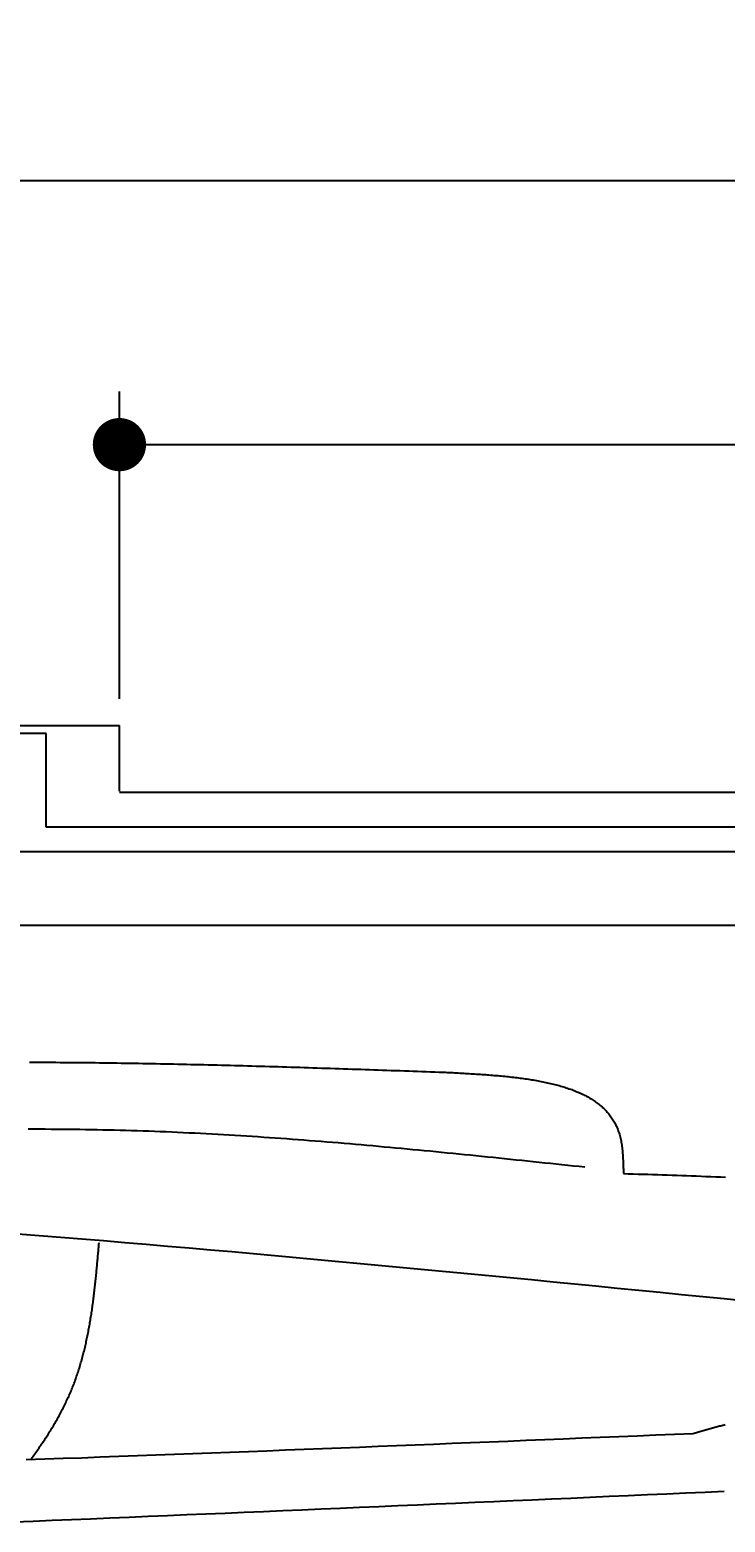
# Model space of a CAD drawing. Extents: x 715 to 7297, y -83 to 6060.
# Tile 78 of 93: x 4706 to 5228, y 4938 to 6060. Entities that reach past the tile are written whole.
import ezdxf

# ---------------------------------------------------------------- set-up
doc = ezdxf.new("R2010")
doc.units = 0
doc.layers.get('0').update_dxf_attribs({"linetype": 'CONTINUOUS'})
doc.layers.get('DEFPOINTS').update_dxf_attribs({"linetype": 'CONTINUOUS'})
doc.layers.add('4', color=3, linetype='CONTINUOUS')
doc.layers.add('CAR', color=10, linetype='CONTINUOUS')
doc.styles.get("Standard").update_dxf_attribs({"font": 'ISOCP.SHX'})
doc.dimstyles.get("Standard").update_dxf_attribs({"dimtxt": 2.5, "dimasz": 2.5, "dimexe": 1.25, "dimexo": 0.625, "dimtad": 1, "dimcen": 2.5, "dimazin": 3, "dimtfac": 1, "dimtmove": 0, "dimatfit": 3})

# ---------------------------------------------------------------- blocks, each defined once
blk = doc.blocks.new('*U15')
at = {"layer": '4', "color": 2}
blk.add_text('520', height=70, dxfattribs=at).set_placement((3599.2, 5988.9))
blk = doc.blocks.new('PUNKT')
at = {"layer": '4', "color": 0, "linetype": 'BYBLOCK'}
blk.add_line((-0.5, 0), (-1, 0), dxfattribs=at)
at = {"layer": '4', "color": 0, "linetype": 'BYBLOCK', "const_width": 0.5}
blk.add_lwpolyline([(-0.25, 0, 1), (0.25, 0, 1)], format="xyb", close=True, dxfattribs=at)
blk = doc.blocks.new('*D5')
at = {"layer": '4'}
for p, q in [((1072.8, 5507.3), (1072.8, 5986.9)), ((6272.8, 5507.3), (6272.8, 5986.9)), ((1112.8, 5946.9), (6232.8, 5946.9))]:
    blk.add_line(p, q, dxfattribs=at)
at = {"layer": 'DEFPOINTS', "color": 0}
for p in [(6272.8, 5946.9), (1072.8, 5487.3), (6272.8, 5487.3)]:
    blk.add_point(p, dxfattribs=at)
blk.add_blockref('*U15', (0, 0))
at = {"layer": '4', "xscale": 40, "yscale": 40, "zscale": 40, "rotation": 180}
blk.add_blockref('PUNKT', (1072.8, 5946.9), dxfattribs=at)
at = {"layer": '4', "xscale": 40, "yscale": 40, "zscale": 40}
blk.add_blockref('PUNKT', (6272.8, 5946.9), dxfattribs=at)
blk = doc.blocks.new('*U37')
at = {"layer": '4', "color": 2}
blk.add_text('150', height=70, dxfattribs=at).set_placement((5506.2, 5783.6))
blk = doc.blocks.new('*D7')
at = {"layer": '4'}
for p, q in [((4772.8, 5557.3), (4772.8, 5788.4)), ((6272.8, 5507.3), (6272.8, 5788.4)), ((4812.8, 5748.4), (6232.8, 5748.4))]:
    blk.add_line(p, q, dxfattribs=at)
at = {"layer": 'DEFPOINTS', "color": 0}
for p in [(6272.8, 5748.4), (4772.8, 5537.3), (6272.8, 5487.3)]:
    blk.add_point(p, dxfattribs=at)
blk.add_blockref('*U37', (0, 0))
at = {"layer": '4', "xscale": 40, "yscale": 40, "zscale": 40, "rotation": 180}
blk.add_blockref('PUNKT', (4772.8, 5748.4), dxfattribs=at)
at = {"layer": '4', "xscale": 40, "yscale": 40, "zscale": 40}
blk.add_blockref('PUNKT', (6272.8, 5748.4), dxfattribs=at)

msp = doc.modelspace()

# ---------------------------------------------------------------- linework, layer by layer
for p, q in [((1372.775, 5537.2711), (4772.775, 5537.2711)), ((4717.775, 5531.2711), (4122.776, 5531.2711)), ((4717.775, 5460.7711), (4717.775, 5531.2711)), ((4772.775, 5488.0211), (4772.775, 5537.2711)), ((4772.775, 5487.2711), (6272.775, 5487.2711)), ((6251.5496, 5460.7711), (4717.775, 5460.7711)), ((6015.7363, 5442.2711), (4551.1873, 5442.2711)), ((1171.7173, 5387.2711), (6020.522, 5387.2711))]:
    msp.add_line(p, q)
at = {"layer": 'CAR'}
for points in [[(4705.36, 5284.22, 0), (4708.64, 5284.21, 0), (4711.91, 5284.2, 0), (4715.18, 5284.18, 0), (4718.46, 5284.17, 0), (4721.73, 5284.15, 0), (4725, 5284.13, 0), (4728.28, 5284.1, 0), (4731.55, 5284.08, 0), (4734.82, 5284.05, 0), (4738.1, 5284.03, 0), (4741.37, 5284, 0), (4744.65, 5283.96, 0), (4747.92, 5283.93, 0), (4751.19, 5283.89, 0), (4754.47, 5283.86, 0), (4757.74, 5283.82, 0), (4761.01, 5283.77, 0), (4764.29, 5283.73, 0), (4767.56, 5283.68, 0), (4770.83, 5283.64, 0), (4774.1, 5283.59, 0), (4777.38, 5283.54, 0), (4780.65, 5283.49, 0), (4783.92, 5283.43, 0), (4787.2, 5283.38, 0), (4790.47, 5283.32, 0), (4793.74, 5283.26, 0), (4797.02, 5283.2, 0), (4800.29, 5283.14, 0), (4803.56, 5283.07, 0), (4806.84, 5283.01, 0), (4810.11, 5282.94, 0), (4813.38, 5282.87, 0), (4816.66, 5282.8, 0), (4819.93, 5282.73, 0), (4823.2, 5282.66, 0), (4826.47, 5282.58, 0), (4829.75, 5282.51, 0), (4833.02, 5282.43, 0), (4836.29, 5282.35, 0), (4839.57, 5282.27, 0), (4842.84, 5282.19, 0), (4846.11, 5282.11, 0), (4849.38, 5282.03, 0), (4852.66, 5281.94, 0), (4855.93, 5281.86, 0), (4859.2, 5281.77, 0), (4862.48, 5281.68, 0), (4865.75, 5281.6, 0), (4869.02, 5281.5, 0), (4872.29, 5281.41, 0), (4875.57, 5281.32, 0), (4878.84, 5281.23, 0), (4882.11, 5281.13, 0), (4885.39, 5281.04, 0), (4888.66, 5280.94, 0), (4891.93, 5280.85, 0), (4895.2, 5280.75, 0), (4898.48, 5280.65, 0), (4901.75, 5280.55, 0), (4905.02, 5280.45, 0), (4908.29, 5280.35, 0), (4911.57, 5280.25, 0), (4914.84, 5280.14, 0), (4918.11, 5280.04, 0), (4921.38, 5279.93, 0), (4924.66, 5279.83, 0), (4927.93, 5279.72, 0), (4931.2, 5279.62, 0), (4934.48, 5279.51, 0), (4937.75, 5279.4, 0), (4941.02, 5279.3, 0), (4944.29, 5279.19, 0), (4947.57, 5279.08, 0), (4950.84, 5278.97, 0), (4954.11, 5278.86, 0), (4957.38, 5278.75, 0), (4960.66, 5278.64, 0), (4963.93, 5278.53, 0), (4967.2, 5278.41, 0), (4970.47, 5278.3, 0), (4973.75, 5278.19, 0), (4977.02, 5278.08, 0), (4980.29, 5277.96, 0), (4983.56, 5277.85, 0), (4986.84, 5277.74, 0), (4990.11, 5277.62, 0), (4993.38, 5277.51, 0), (4996.65, 5277.39, 0), (4999.93, 5277.28, 0), (5003.2, 5277.17, 0), (5006.47, 5277.05, 0), (5009.74, 5276.94, 0), (5013.02, 5276.82, 0), (5016.29, 5276.71, 0)], [(5016.29, 5276.71, 0), (5017.67, 5276.64, 0), (5019.04, 5276.56, 0), (5020.42, 5276.49, 0), (5021.79, 5276.42, 0), (5023.17, 5276.35, 0), (5024.54, 5276.27, 0), (5025.92, 5276.2, 0), (5027.29, 5276.12, 0), (5028.66, 5276.05, 0), (5030.03, 5275.97, 0), (5031.4, 5275.89, 0), (5032.77, 5275.81, 0), (5034.13, 5275.73, 0), (5035.5, 5275.65, 0), (5036.86, 5275.57, 0), (5038.22, 5275.49, 0), (5039.58, 5275.4, 0), (5040.94, 5275.31, 0), (5042.29, 5275.22, 0), (5043.64, 5275.13, 0), (5044.99, 5275.04, 0), (5046.34, 5274.94, 0), (5047.68, 5274.85, 0), (5049.02, 5274.75, 0), (5050.36, 5274.64, 0), (5051.7, 5274.54, 0), (5053.03, 5274.43, 0), (5054.35, 5274.32, 0), (5055.68, 5274.21, 0), (5057, 5274.09, 0), (5058.32, 5273.98, 0), (5059.63, 5273.85, 0), (5060.94, 5273.73, 0), (5062.24, 5273.6, 0), (5063.54, 5273.47, 0), (5064.83, 5273.34, 0), (5066.13, 5273.2, 0), (5067.41, 5273.05, 0), (5068.69, 5272.91, 0), (5069.97, 5272.76, 0), (5071.24, 5272.61, 0), (5072.5, 5272.45, 0), (5073.76, 5272.29, 0), (5075.02, 5272.12, 0), (5076.27, 5271.95, 0), (5077.51, 5271.77, 0), (5078.75, 5271.59, 0), (5079.98, 5271.41, 0), (5081.2, 5271.22, 0), (5082.42, 5271.03, 0), (5083.64, 5270.83, 0), (5084.84, 5270.62, 0), (5086.04, 5270.41, 0), (5087.23, 5270.2, 0), (5088.42, 5269.98, 0), (5089.6, 5269.75, 0), (5090.77, 5269.52, 0), (5091.93, 5269.29, 0), (5093.09, 5269.04, 0), (5094.23, 5268.8, 0), (5095.38, 5268.54, 0), (5096.51, 5268.28, 0), (5097.63, 5268.02, 0), (5098.75, 5267.74, 0), (5099.86, 5267.46, 0), (5100.96, 5267.18, 0), (5102.05, 5266.89, 0), (5103.13, 5266.59, 0), (5104.21, 5266.28, 0), (5105.27, 5265.97, 0), (5106.33, 5265.65, 0), (5107.38, 5265.32, 0), (5108.42, 5264.99, 0), (5109.44, 5264.65, 0), (5110.46, 5264.3, 0), (5111.47, 5263.95, 0), (5112.47, 5263.58, 0), (5113.46, 5263.21, 0), (5114.44, 5262.83, 0), (5115.41, 5262.45, 0), (5116.37, 5262.05, 0), (5117.32, 5261.65, 0), (5118.26, 5261.24, 0), (5119.19, 5260.82, 0), (5120.1, 5260.39, 0), (5121.01, 5259.96, 0), (5121.91, 5259.51, 0), (5122.79, 5259.06, 0), (5123.66, 5258.6, 0), (5124.52, 5258.13, 0), (5125.37, 5257.65, 0), (5126.21, 5257.16, 0), (5127.04, 5256.66, 0), (5127.85, 5256.16, 0), (5128.65, 5255.64, 0), (5129.44, 5255.11, 0), (5130.22, 5254.58, 0), (5130.98, 5254.03, 0), (5131.73, 5253.48, 0), (5132.47, 5252.91, 0), (5133.2, 5252.34, 0), (5133.91, 5251.76, 0), (5134.61, 5251.16, 0), (5135.3, 5250.56, 0), (5135.98, 5249.94, 0), (5136.64, 5249.32, 0), (5137.28, 5248.68, 0), (5137.91, 5248.03, 0), (5138.53, 5247.38, 0), (5139.14, 5246.71, 0), (5139.73, 5246.03, 0), (5140.31, 5245.34, 0), (5140.87, 5244.64, 0), (5141.42, 5243.92, 0), (5141.95, 5243.2, 0), (5142.47, 5242.46, 0), (5142.97, 5241.72, 0), (5143.46, 5240.96, 0), (5143.93, 5240.19, 0), (5144.39, 5239.41, 0), (5144.83, 5238.61, 0), (5145.26, 5237.81, 0), (5145.67, 5236.99, 0), (5146.06, 5236.16, 0), (5146.44, 5235.31, 0), (5146.81, 5234.46, 0), (5147.15, 5233.59, 0), (5147.48, 5232.71, 0), (5147.8, 5231.82, 0), (5148.09, 5230.91, 0), (5148.37, 5229.99, 0), (5148.64, 5229.06, 0), (5148.89, 5228.11, 0), (5149.12, 5227.16, 0), (5149.33, 5226.19, 0), (5149.53, 5225.2, 0), (5149.71, 5224.21, 0), (5149.88, 5223.21, 0), (5150.04, 5222.19, 0), (5150.19, 5221.17, 0), (5150.32, 5220.13, 0), (5150.44, 5219.09, 0), (5150.55, 5218.04, 0), (5150.65, 5216.98, 0), (5150.74, 5215.91, 0), (5150.82, 5214.84, 0), (5150.89, 5213.76, 0), (5150.95, 5212.68, 0), (5151.01, 5211.59, 0), (5151.06, 5210.49, 0), (5151.11, 5209.39, 0), (5151.15, 5208.28, 0), (5151.19, 5207.18, 0), (5151.22, 5206.07, 0), (5151.25, 5204.95, 0), (5151.28, 5203.84, 0), (5151.3, 5202.72, 0), (5151.32, 5201.6, 0), (5151.35, 5200.48, 0)], [(5122.39, 5205.23, 0), (5118.09, 5205.68, 0), (5113.78, 5206.14, 0), (5109.47, 5206.6, 0), (5105.17, 5207.05, 0), (5100.86, 5207.51, 0), (5096.55, 5207.96, 0), (5092.25, 5208.42, 0), (5087.94, 5208.87, 0), (5083.63, 5209.32, 0), (5079.33, 5209.78, 0), (5075.02, 5210.23, 0), (5070.71, 5210.68, 0), (5066.41, 5211.12, 0), (5062.1, 5211.57, 0), (5057.79, 5212.02, 0), (5053.49, 5212.46, 0), (5049.18, 5212.9, 0), (5044.87, 5213.34, 0), (5040.57, 5213.78, 0), (5036.26, 5214.22, 0), (5031.95, 5214.65, 0), (5027.65, 5215.09, 0), (5023.34, 5215.52, 0), (5019.03, 5215.94, 0), (5014.72, 5216.37, 0), (5010.42, 5216.79, 0), (5006.11, 5217.21, 0), (5001.8, 5217.63, 0), (4997.49, 5218.04, 0), (4993.18, 5218.45, 0), (4988.88, 5218.86, 0), (4984.57, 5219.26, 0), (4980.26, 5219.67, 0), (4975.95, 5220.06, 0), (4971.64, 5220.46, 0), (4967.34, 5220.85, 0), (4963.03, 5221.23, 0), (4958.72, 5221.62, 0), (4954.41, 5222, 0), (4950.1, 5222.37, 0), (4945.79, 5222.74, 0), (4941.48, 5223.11, 0), (4937.17, 5223.47, 0), (4932.86, 5223.83, 0), (4928.55, 5224.18, 0), (4924.24, 5224.53, 0), (4919.93, 5224.87, 0), (4915.62, 5225.21, 0), (4911.31, 5225.54, 0), (4907, 5225.87, 0), (4902.69, 5226.19, 0), (4898.38, 5226.51, 0), (4894.07, 5226.82, 0), (4889.76, 5227.13, 0), (4885.45, 5227.43, 0), (4881.14, 5227.72, 0), (4876.83, 5228.01, 0), (4872.51, 5228.29, 0), (4868.2, 5228.57, 0), (4863.89, 5228.84, 0), (4859.58, 5229.1, 0), (4855.26, 5229.36, 0), (4850.95, 5229.61, 0), (4846.64, 5229.86, 0), (4842.33, 5230.1, 0), (4838.01, 5230.33, 0), (4833.7, 5230.55, 0), (4829.38, 5230.77, 0), (4825.07, 5230.98, 0), (4820.76, 5231.18, 0), (4816.44, 5231.38, 0), (4812.13, 5231.57, 0), (4807.81, 5231.75, 0), (4803.5, 5231.92, 0), (4799.18, 5232.08, 0), (4794.87, 5232.24, 0), (4790.55, 5232.39, 0), (4786.23, 5232.53, 0), (4781.92, 5232.66, 0), (4777.6, 5232.79, 0), (4773.28, 5232.91, 0), (4768.97, 5233.01, 0), (4764.65, 5233.12, 0), (4760.33, 5233.21, 0), (4756.01, 5233.29, 0), (4751.69, 5233.37, 0), (4747.38, 5233.44, 0), (4743.06, 5233.51, 0), (4738.74, 5233.57, 0), (4734.42, 5233.62, 0), (4730.1, 5233.66, 0), (4725.78, 5233.69, 0), (4721.46, 5233.72, 0), (4717.14, 5233.75, 0), (4712.82, 5233.76, 0), (4708.5, 5233.77, 0), (4704.18, 5233.77, 0)], [(5151.35, 5200.48, 0), (5155, 5200.37, 0), (5158.65, 5200.26, 0), (5162.3, 5200.15, 0), (5165.95, 5200.04, 0), (5169.6, 5199.92, 0), (5173.25, 5199.81, 0), (5176.9, 5199.69, 0), (5180.55, 5199.58, 0), (5184.2, 5199.46, 0), (5187.85, 5199.33, 0), (5191.49, 5199.21, 0), (5195.14, 5199.08, 0), (5198.78, 5198.95, 0), (5202.43, 5198.82, 0), (5206.07, 5198.68, 0), (5209.71, 5198.54, 0), (5213.35, 5198.4, 0), (5216.99, 5198.25, 0), (5220.63, 5198.1, 0), (5224.27, 5197.94, 0), (5227.9, 5197.78, 0)], [(5243.19, 5104.67, 0), (5227.11, 5106.26, 0), (5211.04, 5107.86, 0), (5194.96, 5109.45, 0), (5178.89, 5111.04, 0), (5162.81, 5112.63, 0), (5146.73, 5114.21, 0), (5130.65, 5115.79, 0), (5114.58, 5117.37, 0), (5098.5, 5118.94, 0), (5082.42, 5120.5, 0), (5066.34, 5122.06, 0), (5050.26, 5123.62, 0), (5034.18, 5125.16, 0), (5018.11, 5126.7, 0), (5002.03, 5128.23, 0), (4985.94, 5129.75, 0), (4969.86, 5131.26, 0), (4953.78, 5132.76, 0), (4937.7, 5134.25, 0), (4921.62, 5135.73, 0), (4905.53, 5137.2, 0), (4889.45, 5138.66, 0), (4873.36, 5140.11, 0), (4857.28, 5141.54, 0), (4841.19, 5142.96, 0), (4825.11, 5144.36, 0), (4809.02, 5145.76, 0), (4792.93, 5147.13, 0), (4776.84, 5148.5, 0), (4760.75, 5149.84, 0), (4744.66, 5151.17, 0), (4728.56, 5152.48, 0), (4712.47, 5153.78, 0), (4696.38, 5155.06, 0)], [(4705.98, 4985.32, 0), (4706.64, 4986.22, 0), (4707.3, 4987.11, 0), (4707.96, 4988.01, 0), (4708.61, 4988.91, 0), (4709.26, 4989.81, 0), (4709.91, 4990.71, 0), (4710.55, 4991.61, 0), (4711.19, 4992.51, 0), (4711.83, 4993.42, 0), (4712.46, 4994.32, 0), (4713.09, 4995.23, 0), (4713.72, 4996.14, 0), (4714.34, 4997.05, 0), (4714.96, 4997.96, 0), (4715.57, 4998.88, 0), (4716.18, 4999.79, 0), (4716.79, 5000.71, 0), (4717.39, 5001.63, 0), (4717.99, 5002.55, 0), (4718.58, 5003.47, 0), (4719.17, 5004.4, 0), (4719.76, 5005.32, 0), (4720.34, 5006.25, 0), (4720.92, 5007.18, 0), (4721.49, 5008.11, 0), (4722.06, 5009.05, 0), (4722.63, 5009.98, 0), (4723.19, 5010.92, 0), (4723.74, 5011.86, 0), (4724.29, 5012.8, 0), (4724.84, 5013.74, 0), (4725.38, 5014.69, 0), (4725.92, 5015.63, 0), (4726.45, 5016.58, 0), (4726.98, 5017.53, 0), (4727.5, 5018.49, 0), (4728.02, 5019.44, 0), (4728.53, 5020.4, 0), (4729.04, 5021.36, 0), (4729.54, 5022.32, 0), (4730.04, 5023.28, 0), (4730.53, 5024.25, 0), (4731.02, 5025.22, 0), (4731.5, 5026.19, 0), (4731.97, 5027.16, 0), (4732.44, 5028.13, 0), (4732.91, 5029.11, 0), (4733.37, 5030.09, 0), (4733.82, 5031.07, 0), (4734.27, 5032.06, 0), (4734.72, 5033.04, 0), (4735.15, 5034.03, 0), (4735.59, 5035.02, 0), (4736.01, 5036.02, 0), (4736.43, 5037.01, 0), (4736.85, 5038.01, 0), (4737.25, 5039.01, 0), (4737.66, 5040.02, 0), (4738.05, 5041.02, 0), (4738.44, 5042.03, 0), (4738.83, 5043.04, 0), (4739.21, 5044.05, 0), (4739.58, 5045.07, 0), (4739.95, 5046.09, 0), (4740.31, 5047.11, 0), (4740.67, 5048.13, 0), (4741.02, 5049.16, 0), (4741.36, 5050.18, 0), (4741.7, 5051.21, 0), (4742.04, 5052.25, 0), (4742.37, 5053.28, 0), (4742.69, 5054.32, 0), (4743.01, 5055.35, 0), (4743.32, 5056.39, 0), (4743.63, 5057.44, 0), (4743.93, 5058.48, 0), (4744.23, 5059.53, 0), (4744.53, 5060.57, 0), (4744.82, 5061.62, 0), (4745.1, 5062.67, 0), (4745.38, 5063.73, 0), (4745.65, 5064.78, 0), (4745.93, 5065.84, 0), (4746.19, 5066.9, 0), (4746.45, 5067.96, 0), (4746.71, 5069.02, 0), (4746.96, 5070.08, 0), (4747.21, 5071.15, 0), (4747.45, 5072.21, 0), (4747.69, 5073.28, 0), (4747.93, 5074.35, 0), (4748.16, 5075.42, 0), (4748.39, 5076.49, 0), (4748.61, 5077.57, 0), (4748.83, 5078.64, 0), (4749.05, 5079.72, 0), (4749.26, 5080.79, 0), (4749.47, 5081.87, 0), (4749.68, 5082.95, 0), (4749.88, 5084.03, 0), (4750.08, 5085.11, 0), (4750.27, 5086.2, 0), (4750.46, 5087.28, 0), (4750.65, 5088.37, 0), (4750.83, 5089.45, 0), (4751.02, 5090.54, 0), (4751.19, 5091.63, 0), (4751.37, 5092.71, 0), (4751.54, 5093.8, 0), (4751.71, 5094.89, 0), (4751.88, 5095.99, 0), (4752.04, 5097.08, 0), (4752.2, 5098.17, 0), (4752.36, 5099.26, 0), (4752.51, 5100.36, 0), (4752.66, 5101.45, 0), (4752.81, 5102.55, 0), (4752.96, 5103.64, 0), (4753.11, 5104.74, 0), (4753.25, 5105.84, 0), (4753.39, 5106.93, 0), (4753.52, 5108.03, 0), (4753.66, 5109.13, 0), (4753.79, 5110.23, 0), (4753.92, 5111.32, 0), (4754.05, 5112.42, 0), (4754.18, 5113.52, 0), (4754.3, 5114.62, 0), (4754.43, 5115.72, 0), (4754.55, 5116.82, 0), (4754.67, 5117.92, 0), (4754.79, 5119.02, 0), (4754.9, 5120.12, 0), (4755.02, 5121.22, 0), (4755.13, 5122.32, 0), (4755.24, 5123.42, 0), (4755.35, 5124.52, 0), (4755.46, 5125.62, 0), (4755.57, 5126.72, 0), (4755.67, 5127.82, 0), (4755.78, 5128.92, 0), (4755.88, 5130.01, 0), (4755.99, 5131.11, 0), (4756.09, 5132.21, 0), (4756.19, 5133.31, 0), (4756.29, 5134.41, 0), (4756.39, 5135.5, 0), (4756.49, 5136.6, 0), (4756.58, 5137.69, 0), (4756.68, 5138.79, 0), (4756.78, 5139.88, 0), (4756.87, 5140.98, 0), (4756.97, 5142.07, 0), (4757.06, 5143.17, 0), (4757.16, 5144.26, 0), (4757.25, 5145.35, 0), (4757.35, 5146.44, 0), (4757.44, 5147.53, 0), (4757.53, 5148.62, 0)], [(5203.5, 5004.95, 0), (5189.59, 5004.37, 0), (5175.68, 5003.79, 0), (5161.78, 5003.22, 0), (5147.87, 5002.64, 0), (5133.96, 5002.06, 0), (5120.05, 5001.48, 0), (5106.14, 5000.91, 0), (5092.24, 5000.33, 0), (5078.33, 4999.76, 0), (5064.42, 4999.18, 0), (5050.51, 4998.61, 0), (5036.6, 4998.04, 0), (5022.69, 4997.47, 0), (5008.79, 4996.91, 0), (4994.88, 4996.34, 0), (4980.97, 4995.78, 0), (4967.06, 4995.22, 0), (4953.15, 4994.67, 0), (4939.25, 4994.11, 0), (4925.34, 4993.56, 0), (4911.43, 4993.01, 0), (4897.52, 4992.46, 0), (4883.61, 4991.92, 0), (4869.7, 4991.38, 0), (4855.79, 4990.84, 0), (4841.89, 4990.31, 0), (4827.98, 4989.78, 0), (4814.07, 4989.26, 0), (4800.16, 4988.74, 0), (4786.25, 4988.22, 0), (4772.34, 4987.71, 0), (4758.43, 4987.2, 0), (4744.53, 4986.69, 0), (4730.62, 4986.2, 0), (4716.71, 4985.7, 0), (4702.8, 4985.21, 0)], [(5227.87, 5011.71, 0), (5226.99, 5011.47, 0), (5226.12, 5011.23, 0), (5225.25, 5010.99, 0), (5224.38, 5010.74, 0), (5223.51, 5010.5, 0), (5222.64, 5010.26, 0), (5221.77, 5010.02, 0), (5220.9, 5009.78, 0), (5220.03, 5009.54, 0), (5219.16, 5009.3, 0), (5218.29, 5009.05, 0), (5217.42, 5008.81, 0), (5216.55, 5008.57, 0), (5215.68, 5008.33, 0), (5214.81, 5008.09, 0), (5213.94, 5007.85, 0), (5213.07, 5007.61, 0), (5212.2, 5007.37, 0), (5211.33, 5007.12, 0), (5210.46, 5006.88, 0), (5209.59, 5006.64, 0), (5208.72, 5006.4, 0), (5207.85, 5006.16, 0), (5206.98, 5005.92, 0), (5206.11, 5005.68, 0), (5205.24, 5005.43, 0), (5204.37, 5005.19, 0), (5203.5, 5004.95, 0)], [(5227.11, 4961.47, 0), (5212.69, 4960.83, 0), (5198.27, 4960.19, 0), (5183.85, 4959.55, 0), (5169.42, 4958.91, 0), (5155, 4958.27, 0), (5140.58, 4957.63, 0), (5126.16, 4957, 0), (5111.74, 4956.36, 0), (5097.32, 4955.72, 0), (5082.89, 4955.09, 0), (5068.47, 4954.45, 0), (5054.05, 4953.82, 0), (5039.63, 4953.18, 0), (5025.21, 4952.55, 0), (5010.79, 4951.92, 0), (4996.36, 4951.29, 0), (4981.94, 4950.66, 0), (4967.52, 4950.03, 0), (4953.1, 4949.41, 0), (4938.68, 4948.78, 0), (4924.25, 4948.16, 0), (4909.83, 4947.54, 0), (4895.41, 4946.92, 0), (4880.99, 4946.3, 0), (4866.57, 4945.68, 0), (4852.14, 4945.07, 0), (4837.72, 4944.46, 0), (4823.3, 4943.85, 0), (4808.88, 4943.24, 0), (4794.46, 4942.64, 0), (4780.03, 4942.03, 0), (4765.61, 4941.43, 0), (4751.19, 4940.84, 0), (4736.77, 4940.24, 0), (4722.34, 4939.65, 0), (4707.92, 4939.06, 0), (4693.5, 4938.47, 0)]]:
    msp.add_polyline3d(points, dxfattribs=at)

# ---------------------------------------------------------------- dimensions: what is measured, and where the dimension line sits
at = {"layer": '4'}
dim = msp.add_linear_dim(base=(6272.775, 5946.8714), p1=(1072.775, 5487.2711), p2=(6272.775, 5487.2711), dimstyle='Standard', override={"dimtad": 3}, dxfattribs=at)
dim.commit()
dim.dimension.update_dxf_attribs({"geometry": '*D5', "text_midpoint": (3672.775, 6023.9458), "dimtype": 128})
dim = msp.add_linear_dim(base=(6272.775, 5748.3859), p1=(4772.775, 5537.2711), p2=(6272.775, 5487.2711), dimstyle='Standard', dxfattribs=at)
dim.commit()
dim.dimension.update_dxf_attribs({"geometry": '*D7', "text_midpoint": (5572.775, 5818.5601), "dimtype": 128})

doc.saveas('drawing.dxf')
